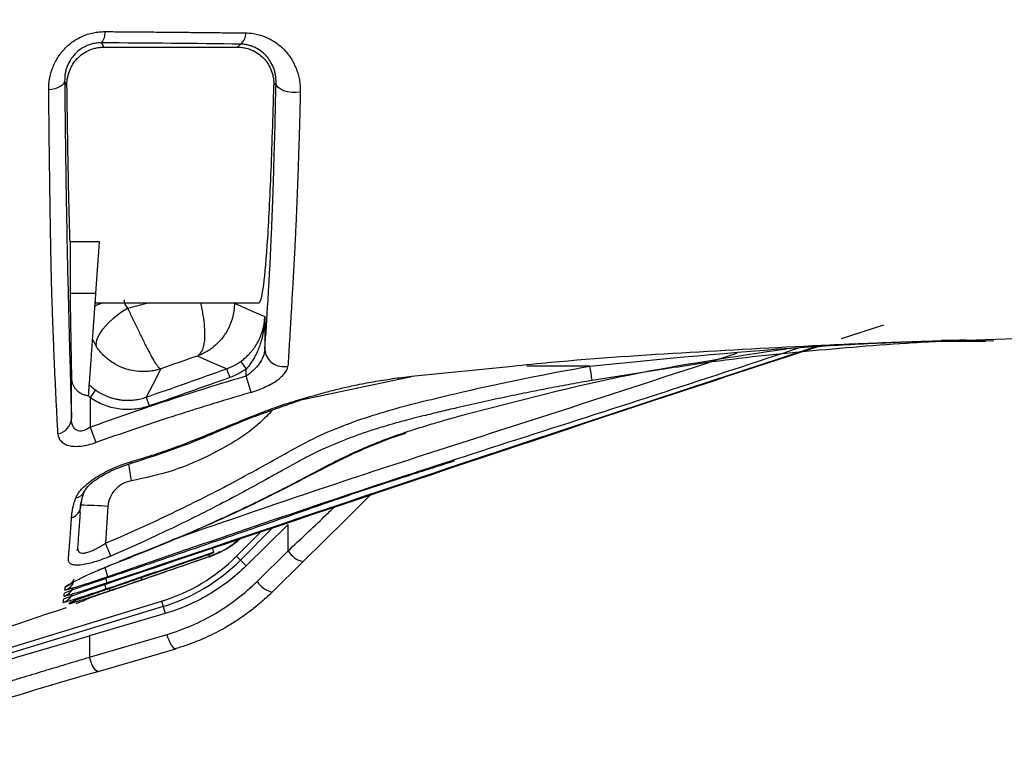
# Model space of a CAD drawing. Header units: millimetres. Extents: x 5 to 597, y 5 to 415.
# Tile 117 of 138: x 317.91 to 328.48, y 367.9 to 375.61. Entities that reach past the tile are written whole.
import ezdxf

# ---------------------------------------------------------------- set-up
doc = ezdxf.new("R2010")
doc.units = ezdxf.units.MM
doc.styles.add('SLDTEXTSTYLE0', font='ARIAL.TTF', dxfattribs={"width": 0.948})
doc.dimstyles.new('SLDDIMSTYLE1', dxfattribs={"dimtxt": 2.5, "dimasz": 2.5, "dimexe": 0, "dimexo": 0.0625, "dimtad": 1, "dimlfac": 5, "dimrnd": 1e-09, "dimzin": 12, "dimdsep": 46, "dimtxsty": 'SLDTEXTSTYLE0', "dimsah": 1, "dimcen": 0.09, "dimadec": 0, "dimazin": 3, "dimtfac": 1, "dimtofl": 0, "dimtmove": 0, "dimatfit": 3, "dimfxl": 0, "dimfrac": 2, "dimtolj": 1, "dimtzin": 12, "dimarcsym": 0})

# ---------------------------------------------------------------- blocks, each defined once
blk = doc.blocks.new('_D_1')
at = {"color": 7, "linetype": 'Continuous', "lineweight": 0}
for p, q in [((463.49, 375.75), (463.49, 356.951)), ((289.49, 375.54), (289.49, 356.951)), ((289.49, 357.951), (463.49, 357.951))]:
    blk.add_line(p, q, dxfattribs=at)
at = {"color": 7, "linetype": 'Continuous', "lineweight": 18}
for points in [[(289.49, 357.951), (291.99, 357.641), (291.99, 358.261)], [(463.49, 357.951), (460.99, 358.261), (460.99, 357.641)]]:
    blk.add_solid(points, dxfattribs=at)
at = {"color": 7, "linetype": 'Continuous', "lineweight": 18, "insert": (372.883, 361.174), "char_height": 2.5, "attachment_point": 1, "style": 'SLDTEXTSTYLE0'}
blk.add_mtext('870', dxfattribs=at)

msp = doc.modelspace()

# ---------------------------------------------------------------- linework, layer by layer
at = {"color": 7, "linetype": 'Continuous', "lineweight": 25}
for p, q in [((318.7876, 375.3646), (318.8108, 375.3181)), ((320.2472, 375.3181), (320.2797, 375.3507)), ((318.8108, 375.3181), (320.2472, 375.3181)), ((318.4157, 374.9086), (318.3912, 374.9577)), ((320.661, 374.9325), (320.6374, 374.9089)), ((318.4496, 373.2295), (318.4496, 372.6728)), ((318.7654, 373.2295), (318.4496, 373.2295)), ((318.7265, 372.6728), (318.7654, 373.2295)), ((318.7265, 372.6728), (318.4496, 372.6728)), ((318.7147, 372.5732), (320.4772, 372.5732)), ((320.5398, 372.4245), (320.5398, 372.0715)), ((326.7326, 372.1882), (327.1883, 372.3383)), ((328.2792, 372.1781), (328.6118, 372.1911)), ((327.6026, 372.1603), (328.2801, 372.1603)), ((328.3696, 372.1639), (328.2801, 372.1603)), ((320.1307, 371.8638), (320.1642, 371.7697)), ((320.2813, 371.943), (320.3399, 371.862)), ((320.3399, 371.7883), (320.3399, 371.862)), ((318.4644, 371.3301), (318.4644, 371.7646)), ((320.3924, 371.6112), (320.3399, 371.7883)), ((320.9119, 371.5282), (322.1148, 371.7835)), ((318.7222, 371.6371), (318.6644, 371.5556)), ((318.6644, 371.5556), (318.6644, 371.2381)), ((319.2667, 371.5599), (319.2996, 371.4655)), ((318.6644, 371.2381), (318.7245, 371.0722)), ((318.5618, 370.399), (318.5932, 370.5292)), ((318.8558, 370.3859), (318.8282, 369.9916)), ((318.5607, 370.3623), (318.5588, 370.3623)), ((320.7907, 370.1916), (320.3409, 369.749)), ((320.7907, 369.9092), (320.7907, 370.1916)), ((320.236, 370.0148), (320.2896, 370.0533)), ((320.2367, 369.8531), (320.2792, 369.8107)), ((320.4583, 369.5822), (320.7907, 369.9092)), ((318.7554, 369.7034), (318.8695, 369.7486)), ((320.2792, 369.8107), (320.3409, 369.749)), ((320.6199, 369.4681), (320.9523, 369.7952)), ((320.9532, 369.7962), (320.9523, 369.7952)), ((317.242, 368.6998), (319.4313, 369.3692)), ((318.5548, 369.3601), (318.5186, 369.3457)), ((318.6489, 369.4007), (318.601, 369.38)), ((319.4313, 369.3692), (319.4488, 369.3118)), ((319.4488, 369.3118), (317.2595, 368.6425)), ((319.4715, 369.2378), (318.6575, 368.9986)), ((319.4488, 369.3118), (319.4715, 369.2378)), ((318.6575, 368.7684), (319.4907, 369.0132)), ((318.6575, 368.9986), (318.6575, 368.7684)), ((318.7521, 368.6149), (319.5852, 368.8597)), ((319.5869, 368.8603), (319.5852, 368.8597))]:
    msp.add_line(p, q, dxfattribs=at)
at = {"color": 8, "linetype": 'Continuous', "lineweight": 25}
for p, q in [((319.0665, 372.5158), (319.2869, 372.5732)), ((320.212, 372.5732), (320.2138, 372.563)), ((320.2132, 372.5732), (320.2138, 372.5683)), ((318.741, 372.0878), (318.6916, 372.1849)), ((328.0798, 372.1702), (327.9863, 372.1702)), ((328.0871, 372.1707), (328.2792, 372.1781)), ((322.1158, 371.786), (323.1986, 371.8938)), ((324.0304, 371.8931), (323.3538, 371.892)), ((324.845, 371.8626), (324.0554, 371.7399)), ((320.2367, 369.8531), (320.4936, 370.11)), ((320.6211, 370.1527), (320.2792, 369.8107))]:
    msp.add_line(p, q, dxfattribs=at)
at = {"color": 7, "linetype": 'Continuous', "lineweight": 25, "flags": 128}
for points in [[(318.3912, 374.9577), (318.3875, 374.9404), (318.3778, 374.9237), (318.3623, 374.908), (318.3416, 374.8938), (318.3161, 374.8817), (318.2868, 374.8719), (318.2545, 374.8647), (318.2203, 374.8604)], [(320.9218, 374.8337), (320.8766, 374.8298), (320.8304, 374.8314), (320.7859, 374.8384), (320.7454, 374.8504), (320.7111, 374.8667), (320.6847, 374.8866), (320.6677, 374.9089), (320.661, 374.9325)], [(318.741, 372.0878), (318.7301, 372.1259), (318.7366, 372.174), (318.7603, 372.2298), (318.7999, 372.2902), (318.8534, 372.3522), (318.9179, 372.4125), (318.9902, 372.468), (319.0665, 372.5158)], [(320.2138, 372.5683), (320.3964, 372.4877), (320.5398, 372.4245)], [(320.1307, 371.8638), (319.9546, 371.941), (319.8163, 372.0017)], [(319.4253, 371.866), (319.3365, 371.6945), (319.2667, 371.5599)], [(319.9447, 369.847), (319.9454, 369.8477), (319.9461, 369.8484)], [(319.9859, 369.8888), (319.9898, 369.8927), (319.9928, 369.8957)], [(318.3848, 369.4219), (318.3875, 369.4418), (318.3897, 369.4574)], [(318.3757, 369.3556), (318.3784, 369.3756), (318.3806, 369.3913)]]:
    msp.add_lwpolyline(points, dxfattribs=at)
at = {"color": 8, "linetype": 'Continuous', "lineweight": 25, "flags": 128}
for points in [[(318.7104, 372.5363), (318.7476, 372.5547), (318.7983, 372.5732)], [(322.1158, 371.786), (322.1161, 371.7794), (322.1155, 371.7801), (322.1155, 371.7804)], [(320.9119, 371.528), (320.9137, 371.525), (320.9149, 371.5256), (320.9139, 371.5337)], [(319.0995, 370.848), (319.1013, 370.8489), (319.1046, 370.8528), (319.107, 370.8594), (319.1083, 370.8686)], [(318.5304, 369.9502), (318.5274, 369.9298), (318.5221, 369.9119)], [(318.8701, 369.7512), (318.8701, 369.7482), (318.8677, 369.7514), (318.867, 369.7527)], [(319.5852, 368.8597), (319.5766, 368.8597), (319.5647, 368.866), (319.5516, 368.8789), (319.5381, 368.8977), (319.5247, 368.9218), (319.5119, 368.9499), (319.5004, 368.9808), (319.4907, 369.0132)], [(318.7521, 368.6149), (318.7434, 368.6149), (318.7315, 368.6212), (318.7185, 368.634), (318.7049, 368.6529), (318.6915, 368.6769), (318.6787, 368.705), (318.6672, 368.736), (318.6575, 368.7684)]]:
    msp.add_lwpolyline(points, dxfattribs=at)
at = {"color": 7, "linetype": 'Continuous', "lineweight": 25}
for centre, radius, start, end in [((318.6564, 375.4706), 0.1687, 321.04207, 4.91062), ((320.1973, 375.4621), 0.1386, 306.48121, 3.57188), ((328.0758, 372.2873), 0.1172, 272.00106, 275.55951), ((320.7383, 372.0875), 0.1992, 184.60598, 284.49723), ((320.6406, 371.2611), 3.4482, 7.98264, 10.56102), ((318.2853, 371.3423), 0.1795, 280.96646, 356.10917), ((318.4953, 370.5918), 0.1151, 278.09173, 336.77521), ((318.5789, 367.4704), 2.9287, 84.57499, 90.33551), ((318.4268, 370.3983), 0.1376, 286.2405, 343.16043), ((308.3491, 365.4944), 11.4034, 22.47921, 23.22733), ((318.8635, 371.2264), 1.9421, 287, 315), ((318.8635, 371.2264), 2.002, 287, 315)]:
    msp.add_arc(centre, radius, start, end, dxfattribs=at)
at = {"color": 8, "linetype": 'Continuous', "lineweight": 25}
for centre, radius, start, end in [((336.8014, 373.6586), 17.9483, 189.02793, 189.61489), ((319.58, 369.7442), 0.3807, 15.88902, 19.26531), ((318.6023, 369.4683), 1.4547, 17.08736, 19.07292), ((321.0066, 370.0437), 0.2544, 211.91258, 257.68313), ((316.2079, 368.8353), 2.7655, 16.71674, 18.88059), ((318.3436, 369.6398), 0.16, 288.30462, 337.54346), ((318.3487, 369.6756), 0.1598, 288.609, 335.39722), ((317.4455, 369.0843), 1.4539, 16.64593, 18.69089), ((317.674, 369.2217), 1.2229, 16.33798, 18.71857), ((318.8469, 369.494), 0.3889, 15.60112, 19.04664), ((320.6742, 369.7166), 0.2544, 211.91258, 257.68313), ((318.3249, 369.5073), 0.16, 288.53073, 337.58383), ((318.3343, 369.5736), 0.16, 288.41586, 337.57555), ((318.8279, 369.4908), 0.0472, 347.06805, 17.25529), ((318.3888, 369.4927), 0.1599, 288.61354, 323.00206)]:
    msp.add_arc(centre, radius, start, end, dxfattribs=at)
at = {"color": 7, "linetype": 'Continuous', "lineweight": 25}
for points, knots in [([(318.2203, 374.8604), (318.2203, 374.8713), (318.2204, 374.8929), (318.2226, 374.9252), (318.2263, 374.9573), (318.2316, 374.989), (318.2385, 375.0204), (318.247, 375.0515), (318.2598, 375.0904), (318.2786, 375.1366), (318.3154, 375.2067), (318.3749, 375.2889), (318.4673, 375.3735), (318.5588, 375.4271), (318.6378, 375.4575), (318.6991, 375.4736), (318.7618, 375.4836), (318.8035, 375.4846), (318.8245, 375.4851)], [0, 0, 0, 0, 0.0369234, 0.0733118, 0.1092436, 0.1447995, 0.1800622, 0.2151157, 0.2500449, 0.3128379, 0.3745681, 0.4992811, 0.6237009, 0.7489071, 0.8111255, 0.8740312, 0.9368832, 1, 1, 1, 1]), ([(318.8245, 375.4851), (318.8804, 375.4846), (318.9924, 375.4838), (319.1602, 375.4824), (319.3281, 375.4809), (319.4961, 375.4794), (319.6641, 375.4778), (319.8321, 375.4761), (320.0001, 375.4744), (320.1681, 375.4726), (320.2797, 375.4714), (320.3356, 375.4708)], [0, 0, 0, 0, 0.109635, 0.2196283, 0.3299845, 0.4407079, 0.5518034, 0.6632754, 0.7751289, 0.8873688, 1, 1, 1, 1]), ([(320.3356, 375.4708), (320.3464, 375.4705), (320.3681, 375.4699), (320.4002, 375.4667), (320.4322, 375.4618), (320.4738, 375.453), (320.5245, 375.4378), (320.5816, 375.4135), (320.6353, 375.3837), (320.7013, 375.3375), (320.7733, 375.2686), (320.8409, 375.1724), (320.8812, 375.0837), (320.9034, 375.0093), (320.915, 374.9518), (320.9218, 374.8932), (320.9218, 374.8535), (320.9218, 374.8337)], [0, 0, 0, 0, 0.0308495, 0.0618667, 0.0931576, 0.1248264, 0.1869067, 0.2500648, 0.3120291, 0.3749081, 0.4999472, 0.6247726, 0.7495374, 0.811934, 0.8743968, 0.9373369, 1, 1, 1, 1]), ([(318.7876, 375.3646), (318.7792, 375.3645), (318.7627, 375.3644), (318.7379, 375.3622), (318.7134, 375.3586), (318.6893, 375.3534), (318.6658, 375.3468), (318.6428, 375.3388), (318.6016, 375.3214), (318.5444, 375.2869), (318.4845, 375.2293), (318.4394, 375.1632), (318.4135, 375.1033), (318.3993, 375.0499), (318.392, 375.0043), (318.3914, 374.9736), (318.3912, 374.9577)], [0, 0, 0, 0, 0.0374564, 0.0742278, 0.1103979, 0.1460546, 0.1812896, 0.216198, 0.2508775, 0.3734277, 0.5012247, 0.6199702, 0.7502682, 0.827352, 0.9105468, 1, 1, 1, 1]), ([(320.661, 374.9325), (320.6611, 374.9417), (320.6614, 374.9625), (320.6588, 374.9966), (320.6523, 375.0371), (320.6375, 375.0914), (320.6109, 375.1513), (320.5674, 375.2146), (320.5143, 375.2674), (320.4575, 375.3047), (320.4071, 375.3272), (320.3649, 375.3403), (320.3227, 375.3486), (320.2938, 375.35), (320.2797, 375.3507)], [0, 0, 0, 0, 0.0453136, 0.1021599, 0.1705388, 0.2504492, 0.38623, 0.5002404, 0.6335094, 0.7500633, 0.8182364, 0.8824831, 0.9429947, 1, 1, 1, 1]), ([(318.4157, 374.9086), (318.4157, 374.9175), (318.4158, 374.9349), (318.418, 374.9604), (318.4214, 374.9846), (318.426, 375.0076), (318.4316, 375.0291), (318.4437, 375.0674), (318.4674, 375.1196), (318.5126, 375.1838), (318.5702, 375.2389), (318.6302, 375.2758), (318.6825, 375.2973), (318.7244, 375.3093), (318.7674, 375.3167), (318.7963, 375.3177), (318.8108, 375.3181)], [0, 0, 0, 0, 0.0469691, 0.0917594, 0.1343747, 0.1748189, 0.2130971, 0.249215, 0.3799944, 0.4990595, 0.6282513, 0.7493688, 0.8132253, 0.8760854, 0.9382425, 1, 1, 1, 1]), ([(320.2472, 375.3181), (320.2554, 375.318), (320.2719, 375.3177), (320.2964, 375.3153), (320.3208, 375.3114), (320.3449, 375.306), (320.3686, 375.299), (320.3919, 375.2905), (320.432, 375.2729), (320.4864, 375.2393), (320.5436, 375.1843), (320.5881, 375.1201), (320.6144, 375.0607), (320.6292, 375.0066), (320.6369, 374.9593), (320.6373, 374.9262), (320.6374, 374.9089)], [0, 0, 0, 0, 0.0353114, 0.07066734, 0.10612541, 0.14174271, 0.17757559, 0.21367937, 0.25010816, 0.37111206, 0.49990609, 0.61916342, 0.74996606, 0.82497608, 0.90830703, 1, 1, 1, 1]), ([(318.3912, 374.9577), (318.3952, 374.5473), (318.4, 374.1706), (318.408, 373.6522), (318.4109, 373.4872), (318.4154, 373.2519), (318.4169, 373.1754), (318.4201, 373.0265), (318.4217, 372.9544), (318.43, 372.6041), (318.4367, 372.3354), (318.4504, 371.8203), (318.4574, 371.5737), (318.4644, 371.3301)], [0, 0, 0, 0, 0.25, 0.25, 0.375, 0.375, 0.4375, 0.4375, 0.5, 0.5, 0.75, 0.75, 1, 1, 1, 1]), ([(320.5398, 372.0715), (320.5519, 372.2315), (320.5637, 372.4062), (320.5781, 372.6448), (320.5809, 372.6935), (320.5866, 372.7929), (320.5894, 372.8433), (320.5978, 372.9988), (320.6032, 373.1096), (320.6111, 373.2869), (320.6137, 373.348), (320.6188, 373.4731), (320.6212, 373.5371), (320.6285, 373.7332), (320.6331, 373.8697), (320.6463, 374.2958), (320.6541, 374.6024), (320.661, 374.9325)], [0, 0, 0, 0, 0.25, 0.25, 0.3125, 0.3125, 0.375, 0.375, 0.5, 0.5, 0.5625, 0.5625, 0.625, 0.625, 0.75, 0.75, 1, 1, 1, 1]), ([(318.3195, 371.1661), (318.3157, 371.236), (318.3082, 371.3755), (318.2975, 371.5878), (318.2873, 371.8038), (318.2777, 372.0256), (318.2686, 372.2545), (318.2601, 372.4919), (318.2536, 372.6821), (318.2495, 372.8328), (318.2468, 372.9533), (318.2437, 373.1127), (318.2401, 373.3151), (318.2361, 373.5651), (318.2326, 373.8047), (318.2297, 374.0151), (318.2276, 374.1775), (318.2256, 374.3432), (318.2238, 374.5123), (318.222, 374.6844), (318.2208, 374.8017), (318.2203, 374.8604)], [0, 0, 0, 0, 0.0711606, 0.141907, 0.2125986, 0.2835049, 0.3548668, 0.4269638, 0.5000967, 0.5246166, 0.5585075, 0.6016731, 0.6540331, 0.7155451, 0.7862227, 0.821983, 0.8576691, 0.8932973, 0.9288843, 0.9644465, 1, 1, 1, 1]), ([(318.4496, 373.2295), (318.443, 373.429), (318.4367, 373.6745), (318.4252, 374.2416), (318.4201, 374.563), (318.4157, 374.9086)], [0, 0, 0, 0, 0.5, 0.5, 1, 1, 1, 1]), ([(320.4772, 372.5732), (320.4922, 372.5732), (320.5076, 372.6225), (320.538, 372.8283), (320.553, 372.9849), (320.5812, 373.3966), (320.5945, 373.6515), (320.6182, 374.2343), (320.6286, 374.562), (320.6374, 374.9089)], [0, 0, 0, 0, 0.25, 0.25, 0.5, 0.5, 0.75, 0.75, 1, 1, 1, 1]), ([(320.9218, 374.8337), (320.921, 374.801), (320.9194, 374.7353), (320.9168, 374.6378), (320.9141, 374.5406), (320.9113, 374.4438), (320.9085, 374.3475), (320.9055, 374.2518), (320.9025, 374.1566), (320.8993, 374.0622), (320.8961, 373.9685), (320.8927, 373.8756), (320.8893, 373.7835), (320.8857, 373.6924), (320.8821, 373.6023), (320.8784, 373.5133), (320.8746, 373.4254), (320.8707, 373.3387), (320.8666, 373.2533), (320.8625, 373.1692), (320.8567, 373.0535), (320.8489, 372.9087), (320.8396, 372.758), (320.8306, 372.5999), (320.8219, 372.4435), (320.8122, 372.2796), (320.8036, 372.138), (320.7956, 372.0104), (320.7906, 371.9324), (320.7882, 371.8946)], [0, 0, 0, 0, 0.0244334, 0.0490676, 0.0739021, 0.0989364, 0.1241703, 0.1496035, 0.1752359, 0.2010677, 0.2270989, 0.2533294, 0.279759, 0.3063875, 0.3332151, 0.3602433, 0.3874732, 0.4149064, 0.4425443, 0.4703883, 0.4984407, 0.5603332, 0.6239914, 0.6684398, 0.7492045, 0.8175025, 0.8819747, 0.9427668, 1, 1, 1, 1]), ([(318.4496, 372.6728), (318.4496, 372.6708), (318.4496, 372.6662), (318.4496, 372.6589), (318.4497, 372.6502), (318.4498, 372.6402), (318.4499, 372.6289), (318.45, 372.6162), (318.4502, 372.6022), (318.4504, 372.5869), (318.4507, 372.5701), (318.4509, 372.5521), (318.4512, 372.5327), (318.4515, 372.5119), (318.4519, 372.4898), (318.4522, 372.4663), (318.4526, 372.4415), (318.4531, 372.4153), (318.4535, 372.3878), (318.454, 372.3589), (318.4545, 372.3286), (318.455, 372.297), (318.4556, 372.2641), (318.4562, 372.2298), (318.4568, 372.1942), (318.4574, 372.1572), (318.4581, 372.1189), (318.4588, 372.0792), (318.4595, 372.0382), (318.4603, 371.9958), (318.4611, 371.9521), (318.4619, 371.9071), (318.4627, 371.8608), (318.4636, 371.8131), (318.4641, 371.7809), (318.4644, 371.7646)], [0, 0, 0, 0, 0.004818, 0.0109532, 0.018534, 0.0276295, 0.0382804, 0.0505128, 0.0643446, 0.0797885, 0.0968543, 0.1155492, 0.1358791, 0.1578484, 0.181461, 0.2067195, 0.2336264, 0.2621835, 0.2923918, 0.3242524, 0.3577657, 0.3929319, 0.4297506, 0.4682214, 0.5083434, 0.5501156, 0.5935365, 0.6386043, 0.6853173, 0.7336731, 0.7836694, 0.8353033, 0.8885719, 0.9434719, 1, 1, 1, 1]), ([(318.648, 371.5775), (318.6498, 371.6026), (318.6534, 371.652), (318.6586, 371.7248), (318.6637, 371.795), (318.6685, 371.8626), (318.6732, 371.9275), (318.6776, 371.9897), (318.6819, 372.0493), (318.686, 372.1062), (318.6898, 372.1604), (318.6935, 372.2119), (318.697, 372.2608), (318.7003, 372.3069), (318.7034, 372.3504), (318.7064, 372.3911), (318.7091, 372.4292), (318.7116, 372.4646), (318.714, 372.4973), (318.7161, 372.5274), (318.7181, 372.5547), (318.7199, 372.5794), (318.7214, 372.6014), (318.7228, 372.6207), (318.724, 372.6374), (318.725, 372.6514), (318.7258, 372.6628), (318.7263, 372.6698), (318.7265, 372.6728)], [0, 0, 0, 0, 0.0719582, 0.1412543, 0.2078805, 0.2718299, 0.3330963, 0.3916744, 0.4475596, 0.5007482, 0.5512373, 0.599025, 0.6441101, 0.6864926, 0.7261732, 0.7631538, 0.7974374, 0.8290283, 0.8579321, 0.8841562, 0.9077101, 0.9286063, 0.9468612, 0.9624973, 0.9755478, 0.9860658, 0.9941476, 1, 1, 1, 1]), ([(319.0282, 372.606), (319.0284, 372.6019), (319.0287, 372.5936), (319.0308, 372.5813), (319.0341, 372.5692), (319.04, 372.5537), (319.0499, 372.5352), (319.0609, 372.5223), (319.0665, 372.5158)], [0, 0, 0, 0, 0.1244366, 0.2489588, 0.3746024, 0.5023763, 0.7484096, 1, 1, 1, 1]), ([(319.0665, 372.5158), (319.0708, 372.5072), (319.0795, 372.4898), (319.093, 372.4627), (319.1066, 372.4347), (319.1205, 372.4061), (319.1345, 372.3772), (319.1485, 372.348), (319.1624, 372.3189), (319.1896, 372.2621), (319.2314, 372.1755), (319.2815, 372.074), (319.3299, 371.9835), (319.3654, 371.9236), (319.3892, 371.8915), (319.4042, 371.8755), (319.4159, 371.8665), (319.4223, 371.8661), (319.4253, 371.866)], [0, 0, 0, 0, 0.0310677, 0.0623987, 0.0938985, 0.1254687, 0.1570085, 0.1884165, 0.2195925, 0.2504392, 0.3710046, 0.4997823, 0.6083339, 0.7492357, 0.8269826, 0.8744398, 0.9417949, 1, 1, 1, 1]), ([(320.2138, 372.563), (320.2135, 372.5528), (320.2129, 372.5319), (320.2099, 372.4998), (320.2052, 372.4666), (320.1982, 372.4323), (320.1889, 372.3971), (320.1771, 372.3613), (320.1625, 372.325), (320.145, 372.2887), (320.1246, 372.2526), (320.0937, 372.2058), (320.0459, 372.1479), (319.9853, 372.0936), (319.9247, 372.0524), (319.8715, 372.0234), (319.8346, 372.0089), (319.8163, 372.0017)], [0, 0, 0, 0, 0.0418812, 0.0855511, 0.1310566, 0.1784265, 0.2276709, 0.2787796, 0.3317207, 0.3864402, 0.4428611, 0.5008834, 0.6157428, 0.7498025, 0.8350292, 0.9185415, 1, 1, 1, 1]), ([(320.2813, 371.943), (320.2879, 371.9478), (320.3013, 371.9577), (320.3209, 371.9738), (320.3404, 371.991), (320.3597, 372.0096), (320.3786, 372.0295), (320.3988, 372.0526), (320.4199, 372.0794), (320.4477, 372.1194), (320.4887, 372.1912), (320.5195, 372.2754), (320.5339, 372.3511), (320.5385, 372.3938), (320.5394, 372.4152), (320.5398, 372.4245)], [0, 0, 0, 0, 0.037952, 0.0772777, 0.1181225, 0.1606092, 0.20484, 0.2508973, 0.3116345, 0.3756865, 0.5007752, 0.7496345, 0.8744055, 0.9456602, 1, 1, 1, 1]), ([(320.5398, 372.4245), (320.5394, 372.4091), (320.5385, 372.3803), (320.5352, 372.3404), (320.5314, 372.3068), (320.5246, 372.2604), (320.5129, 372.2028), (320.4937, 372.135), (320.4721, 372.0756), (320.4483, 372.0226), (320.4228, 371.9748), (320.3959, 371.9323), (320.3687, 371.8948), (320.3492, 371.8725), (320.3399, 371.862)], [0, 0, 0, 0, 0.0785758, 0.1464725, 0.2036898, 0.2502279, 0.38386, 0.4996736, 0.6014725, 0.6957249, 0.7825405, 0.8620596, 0.9344653, 1, 1, 1, 1]), ([(319.4253, 371.866), (319.4156, 371.8628), (319.3929, 371.8555), (319.3528, 371.8457), (319.3007, 371.837), (319.2279, 371.8323), (319.1428, 371.8386), (319.0478, 371.8612), (318.9602, 371.8971), (318.8893, 371.9405), (318.8378, 371.9812), (318.8009, 372.0159), (318.7686, 372.0513), (318.75, 372.0759), (318.741, 372.0878)], [0, 0, 0, 0, 0.0407673, 0.095417, 0.1650219, 0.2507826, 0.3848459, 0.5001748, 0.6311064, 0.7495265, 0.8172706, 0.8815899, 0.9424721, 1, 1, 1, 1]), ([(318.8428, 369.5571), (320.8014, 370.2174), (323.3451, 371.0751), (325.8954, 371.913), (326.4819, 372.1057)], [0, 0, 0, 0, 0.7700086, 1, 1, 1, 1]), ([(320.5398, 372.0715), (320.5389, 372.0477), (320.5332, 372.0227), (320.5127, 371.9708), (320.4985, 371.945), (320.4623, 371.8939), (320.4413, 371.8697), (320.3931, 371.8244), (320.3674, 371.8046), (320.3399, 371.7883)], [0, 0, 0, 0, 0.25, 0.25, 0.5, 0.5, 0.75, 0.75, 1, 1, 1, 1]), ([(322.6588, 371.3656), (323.2567, 371.5218), (324.4058, 371.8221), (325.5811, 371.9968), (326.1448, 372.0805)], [0, 0, 0, 0, 0.5203857, 1, 1, 1, 1]), ([(323.1986, 371.8938), (323.3362, 371.9079), (323.9723, 371.973), (325.1101, 372.0452), (326.3801, 372.1139), (327.2395, 372.149), (327.5963, 372.1601), (327.6839, 372.1629)], [0, 0, 0, 0, 0.0920383, 0.4257446, 0.7596835, 0.9410043, 1, 1, 1, 1]), ([(324.0304, 371.8931), (324.7988, 371.9698), (325.8074, 372.0706), (326.9525, 372.1343), (327.3273, 372.1501), (327.4614, 372.1558)], [0, 0, 0, 0, 0.6725238, 0.8828766, 1, 1, 1, 1]), ([(327.8281, 372.1603), (327.7198, 372.1543), (327.2282, 372.1274), (326.3509, 372.0539), (325.4637, 371.9615), (324.9636, 371.8816), (324.845, 371.8626)], [0, 0, 0, 0, 0.1090903, 0.4948752, 0.8801652, 1, 1, 1, 1]), ([(318.8282, 369.9916), (319.0432, 370.0834), (319.2566, 370.1787), (319.679, 370.3779), (319.8882, 370.4819), (320.3022, 370.6989), (320.5073, 370.8124), (320.8149, 370.9832), (320.9172, 371.0408), (321.1248, 371.1471), (321.2308, 371.1934), (321.5523, 371.3216), (321.7718, 371.3912), (322.1058, 371.4812), (322.2178, 371.5091), (322.4421, 371.5642), (322.5545, 371.591), (323.1176, 371.7209), (323.5722, 371.8125), (324.0304, 371.8931)], [0, 0, 0, 0, 0.125, 0.125, 0.25, 0.25, 0.375, 0.375, 0.4375, 0.4375, 0.5, 0.5, 0.625, 0.625, 0.6875, 0.6875, 0.75, 0.75, 1, 1, 1, 1]), ([(320.1307, 371.8638), (320.1419, 371.8681), (320.1642, 371.8764), (320.1961, 371.8912), (320.2264, 371.9073), (320.2548, 371.9244), (320.2726, 371.9369), (320.2813, 371.943)], [0, 0, 0, 0, 0.2112358, 0.4175052, 0.6181275, 0.8124794, 1, 1, 1, 1]), ([(320.3924, 371.6112), (320.4471, 371.6273), (320.4982, 371.6469), (320.5939, 371.6919), (320.6356, 371.716), (320.7072, 371.7672), (320.7353, 371.7931), (320.7755, 371.8454), (320.7867, 371.8705), (320.7882, 371.8946)], [0, 0, 0, 0, 0.25, 0.25, 0.5, 0.5, 0.75, 0.75, 1, 1, 1, 1]), ([(318.4644, 371.7646), (318.4647, 371.7594), (318.4651, 371.7493), (318.4673, 371.7341), (318.4707, 371.7192), (318.4771, 371.6994), (318.4882, 371.6752), (318.5076, 371.6475), (318.5325, 371.6226), (318.5588, 371.6047), (318.5826, 371.5931), (318.6023, 371.586), (318.623, 371.5805), (318.6375, 371.5787), (318.6447, 371.5778)], [0, 0, 0, 0, 0.0629371, 0.1252799, 0.1872068, 0.248902, 0.3759919, 0.4987181, 0.6271146, 0.7487759, 0.8120351, 0.874401, 0.9380475, 1, 1, 1, 1]), ([(318.6644, 371.2381), (318.9408, 371.3381), (319.2187, 371.4342), (319.7773, 371.6175), (320.0581, 371.7048), (320.3399, 371.7883)], [0, 0, 0, 0, 0.5, 0.5, 1, 1, 1, 1]), ([(320.9139, 371.5337), (320.9632, 371.5478), (321.0372, 371.5691), (321.1359, 371.5971), (321.2345, 371.6243), (321.3588, 371.6553), (321.5249, 371.6922), (321.7091, 371.7273), (321.9114, 371.76), (322.0475, 371.7773), (322.1158, 371.786)], [0, 0, 0, 0, 0.1251765, 0.1877641, 0.2503536, 0.3747188, 0.5003614, 0.6653676, 0.8320339, 1, 1, 1, 1]), ([(318.6558, 371.6913), (318.6613, 371.6863), (318.672, 371.6765), (318.6886, 371.6625), (318.7053, 371.6494), (318.7166, 371.6412), (318.7222, 371.6371)], [0, 0, 0, 0, 0.2610303, 0.5143478, 0.7604708, 1, 1, 1, 1]), ([(324.0554, 371.7399), (323.9793, 371.7264), (323.8251, 371.699), (323.5914, 371.655), (323.3521, 371.6079), (323.1072, 371.5574), (322.8566, 371.5032), (322.6287, 371.4515), (322.4232, 371.4029), (322.2644, 371.3642), (322.1437, 371.3339), (322.054, 371.3109), (321.9734, 371.2893), (321.8669, 371.2593), (321.7436, 371.2222), (321.6035, 371.1764), (321.464, 371.1263), (321.3252, 371.0721), (321.234, 371.0319), (321.1884, 371.0117)], [0, 0, 0, 0, 0.0782249, 0.1584564, 0.2407262, 0.3250693, 0.4115241, 0.5001325, 0.5616601, 0.6251573, 0.6655847, 0.6876252, 0.7188812, 0.7500406, 0.7995097, 0.8492369, 0.8992175, 0.9494619, 1, 1, 1, 1]), ([(318.6644, 371.5556), (318.6611, 371.5592), (318.6544, 371.5665), (318.6479, 371.574), (318.6447, 371.5778)], [0, 0, 0, 0, 0.4935823, 1, 1, 1, 1]), ([(319.2996, 371.4655), (319.2467, 371.4471), (319.1925, 371.4352), (319.0815, 371.4244), (319.0256, 371.4257), (318.9162, 371.4413), (318.8615, 371.4558), (318.7587, 371.4968), (318.7101, 371.5232), (318.6644, 371.5556)], [0, 0, 0, 0, 0.25, 0.25, 0.5, 0.5, 0.75, 0.75, 1, 1, 1, 1]), ([(318.7222, 371.6371), (318.7319, 371.6305), (318.7513, 371.6172), (318.7819, 371.5995), (318.8136, 371.5833), (318.8464, 371.5691), (318.8801, 371.5567), (318.9146, 371.5464), (318.9495, 371.5382), (318.9899, 371.5312), (319.037, 371.5266), (319.0917, 371.526), (319.1492, 371.5309), (319.2083, 371.5415), (319.247, 371.5537), (319.2667, 371.5599)], [0, 0, 0, 0, 0.061395, 0.1233287, 0.1856895, 0.2483614, 0.3112252, 0.3741597, 0.437043, 0.4997542, 0.589448, 0.6853942, 0.7865827, 0.8918665, 1, 1, 1, 1]), ([(320.3924, 371.6112), (320.3201, 371.5899), (320.177, 371.5476), (319.9651, 371.4832), (319.7581, 371.4188), (319.4804, 371.3301), (319.1358, 371.2164), (318.8601, 371.1197), (318.7245, 371.0722)], [0, 0, 0, 0, 0.1289757, 0.2553386, 0.3790325, 0.4999976, 0.7541146, 1, 1, 1, 1]), ([(319.0995, 370.848), (319.3163, 370.9182), (319.7395, 371.0552), (320.327, 371.3243), (320.7233, 371.4593), (320.9143, 371.5243)], [0, 0, 0, 0, 0.3526141, 0.6880386, 1, 1, 1, 1]), ([(319.1083, 370.8686), (319.1358, 370.8768), (319.1898, 370.8928), (319.2695, 370.9175), (319.3463, 370.942), (319.4203, 370.9664), (319.4915, 370.9908), (319.5752, 371.0205), (319.6729, 371.0569), (319.8227, 371.1153), (320.0092, 371.1923), (320.194, 371.2702), (320.3425, 371.3311), (320.4571, 371.3767), (320.57, 371.4196), (320.673, 371.4566), (320.7615, 371.4866), (320.839, 371.5115), (320.8895, 371.5264), (320.9139, 371.5337)], [0, 0, 0, 0, 0.0453633, 0.0891146, 0.1312728, 0.1718615, 0.2109097, 0.2484524, 0.309927, 0.3723079, 0.4972724, 0.6228474, 0.685656, 0.7484347, 0.8156995, 0.8739048, 0.9185095, 0.9605071, 1, 1, 1, 1]), ([(318.6644, 371.2381), (318.6515, 371.2287), (318.6386, 371.2207), (318.6127, 371.2078), (318.5996, 371.2028), (318.5624, 371.1938), (318.5392, 371.1957), (318.502, 371.215), (318.4878, 371.2322), (318.4693, 371.2757), (318.4648, 371.3019), (318.4644, 371.3301)], [0, 0, 0, 0, 0.125, 0.125, 0.25, 0.25, 0.5, 0.5, 0.75, 0.75, 1, 1, 1, 1]), ([(318.8701, 369.7512), (318.9459, 369.7808), (319.0949, 369.8389), (319.3134, 369.9271), (319.5232, 370.0141), (319.7243, 370.1001), (319.9168, 370.1849), (320.1007, 370.2683), (320.2761, 370.3502), (320.4431, 370.4302), (320.6016, 370.5083), (320.7526, 370.5844), (320.9014, 370.6615), (321.0537, 370.7418), (321.1834, 370.8112), (321.2888, 370.8657), (321.3665, 370.9042), (321.4443, 370.9412), (321.5221, 370.9769), (321.5999, 371.0111), (321.6929, 371.0506), (321.7987, 371.0931), (321.917, 371.1375), (322.0371, 371.1792), (322.1761, 371.224), (322.3319, 371.2719), (322.4974, 371.3208), (322.6057, 371.3509), (322.6588, 371.3656)], [0, 0, 0, 0, 0.0591347, 0.116206, 0.1712275, 0.2242133, 0.2751687, 0.3240934, 0.3709856, 0.4158424, 0.4586581, 0.4994249, 0.5387759, 0.5805043, 0.6245833, 0.6457338, 0.6667549, 0.6876409, 0.7083874, 0.7289898, 0.7494445, 0.7819041, 0.8118464, 0.8413158, 0.8744079, 0.9180779, 0.9599346, 1, 1, 1, 1]), ([(318.3195, 371.1661), (318.321, 371.138), (318.3307, 371.1119), (318.369, 371.0684), (318.3981, 371.0511), (318.4547, 371.0364), (318.4755, 371.0334), (318.5211, 371.0313), (318.5452, 371.0322), (318.595, 371.0379), (318.6212, 371.0427), (318.673, 371.0552), (318.6988, 371.063), (318.7245, 371.0722)], [0, 0, 0, 0, 0.25, 0.25, 0.5, 0.5, 0.625, 0.625, 0.75, 0.75, 0.875, 0.875, 1, 1, 1, 1]), ([(318.9804, 369.8002), (319.2611, 369.9115), (319.8212, 370.1337), (320.6014, 370.4924), (321.2686, 370.8548), (321.7434, 371.072), (321.9954, 371.1549), (322.0538, 371.1741)], [0, 0, 0, 0, 0.2687618, 0.5364407, 0.7638007, 0.9452942, 1, 1, 1, 1]), ([(321.1884, 371.0117), (321.177, 371.0066), (321.1456, 370.9928), (321.0861, 370.9645), (321.0013, 370.9219), (320.905, 370.8704), (320.8057, 370.8155), (320.7118, 370.7634), (320.558, 370.678), (320.3386, 370.5572), (320.0639, 370.4109), (319.7871, 370.2701), (319.5072, 370.134), (319.2049, 369.9936), (318.9946, 369.9018), (318.8861, 369.8544)], [0, 0, 0, 0, 0.01453559, 0.04000049, 0.0767416, 0.12512857, 0.16704645, 0.20873088, 0.25011992, 0.37172701, 0.50010052, 0.61226321, 0.73299565, 0.86224737, 1, 1, 1, 1]), ([(318.5115, 370.4778), (318.5139, 370.4833), (318.5185, 370.4944), (318.5276, 370.5113), (318.5383, 370.5284), (318.5507, 370.5457), (318.5649, 370.5632), (318.5807, 370.5808), (318.6115, 370.6121), (318.6637, 370.6566), (318.7422, 370.7099), (318.8289, 370.7586), (318.9099, 370.7967), (318.9829, 370.8265), (319.0458, 370.8494), (319.0875, 370.8622), (319.1083, 370.8686)], [0, 0, 0, 0, 0.0350169, 0.0700374, 0.1052143, 0.1406976, 0.176633, 0.21316, 0.2504111, 0.3726422, 0.5002414, 0.623036, 0.7498236, 0.8340963, 0.917262, 1, 1, 1, 1]), ([(318.5951, 370.5335), (318.6076, 370.5555), (318.6356, 370.6048), (318.7452, 370.6921), (318.904, 370.7807), (319.0312, 370.8245), (319.0995, 370.848)], [0, 0, 0, 0, 0.1825418, 0.4095333, 0.6827275, 1, 1, 1, 1]), ([(318.8517, 369.6221), (319.0109, 369.6754), (319.3255, 369.7808), (319.7912, 369.9384), (320.3303, 370.1226), (320.7718, 370.2753), (321.0929, 370.3877), (321.2089, 370.4283), (321.3251, 370.4684), (321.4685, 370.5172), (321.6436, 370.5755), (321.8188, 370.6331), (321.9631, 370.68), (322.0882, 370.7203), (322.2053, 370.7579), (322.3736, 370.812), (322.5026, 370.8534), (322.5813, 370.8788)], [0, 0, 0, 0, 0.1279556, 0.2529004, 0.3747825, 0.5621783, 0.6090287, 0.6340865, 0.6558781, 0.702707, 0.7495739, 0.7965092, 0.8432745, 0.86523, 0.8967619, 0.9369804, 1, 1, 1, 1]), ([(319.1052, 370.6608), (319.072, 370.6552), (319.0406, 370.6443), (318.9816, 370.612), (318.9555, 370.5915), (318.8878, 370.5168), (318.8605, 370.453), (318.8558, 370.3859)], [0, 0, 0, 0, 0.25, 0.25, 0.5, 0.5, 1, 1, 1, 1]), ([(318.6011, 370.5464), (318.5977, 370.5376), (318.5903, 370.5187), (318.5809, 370.4887), (318.5724, 370.4549), (318.5655, 370.4176), (318.563, 370.3921), (318.5618, 370.3787)], [0, 0, 0, 0, 0.1518564, 0.3280588, 0.5283656, 0.752469, 1, 1, 1, 1]), ([(321.677, 370.5127), (321.6071, 370.443), (321.3638, 370.2005), (321.124, 369.9644), (320.9532, 369.7962)], [0, 0, 0, 0, 0.2873275, 1, 1, 1, 1]), ([(318.4652, 370.2662), (318.4662, 370.2789), (318.4681, 370.3036), (318.4733, 370.3403), (318.4801, 370.3755), (318.4887, 370.4101), (318.4989, 370.444), (318.5074, 370.4667), (318.5115, 370.4778)], [0, 0, 0, 0, 0.1841712, 0.3582597, 0.5250567, 0.6874242, 0.8456438, 1, 1, 1, 1]), ([(318.5575, 370.3194), (318.5523, 370.2484), (318.5474, 370.1813), (318.5383, 370.0575), (318.5342, 370.0008), (318.5304, 369.9502)], [0, 0, 0, 0, 0.5, 0.5, 1, 1, 1, 1]), ([(318.5575, 370.3194), (318.5575, 370.3202), (318.5575, 370.3219), (318.5574, 370.3264), (318.5573, 370.3332), (318.5575, 370.3415), (318.5579, 370.3495), (318.5582, 370.3545), (318.5584, 370.3571), (318.5585, 370.3585)], [0, 0, 0, 0, 0.1641902, 0.3298888, 0.4979586, 0.748442, 0.8740826, 0.937005, 1, 1, 1, 1]), ([(318.4319, 369.8244), (318.4329, 369.8362), (318.4348, 369.859), (318.4377, 369.8944), (318.4404, 369.9287), (318.443, 369.9621), (318.4455, 369.9943), (318.4478, 370.0251), (318.45, 370.0544), (318.4521, 370.0823), (318.4541, 370.1087), (318.4559, 370.1335), (318.4576, 370.1568), (318.4592, 370.1786), (318.4607, 370.1989), (318.462, 370.2177), (318.4632, 370.2352), (318.4643, 370.2511), (318.4649, 370.2613), (318.4652, 370.2662)], [0, 0, 0, 0, 0.0976845, 0.1894679, 0.2754426, 0.3557448, 0.4306436, 0.5004334, 0.5653875, 0.62576, 0.6817992, 0.7337556, 0.7818592, 0.8263189, 0.867324, 0.9050457, 0.93964, 0.971249, 1, 1, 1, 1]), ([(318.5304, 369.9498), (318.5302, 369.9437), (318.5297, 369.9319), (318.5323, 369.9221), (318.5336, 369.9173)], [0, 0, 0, 0, 0.5123539, 1, 1, 1, 1]), ([(319.9447, 369.847), (319.9536, 369.8501), (319.9855, 369.8614), (320.0357, 369.8826), (320.0878, 369.9088), (320.1396, 369.9382), (320.1913, 369.9719), (320.2456, 370.0128), (320.2771, 370.0407), (320.2916, 370.0536)], [0, 0, 0, 0, 0.0696768, 0.2501677, 0.4030421, 0.5001401, 0.6911416, 0.8577798, 1, 1, 1, 1]), ([(318.8861, 369.8544), (318.8569, 369.8419), (318.8278, 369.8302), (318.7697, 369.8089), (318.7405, 369.799), (318.684, 369.7821), (318.657, 369.775), (318.6056, 369.7639), (318.5809, 369.7599), (318.5372, 369.7557), (318.5178, 369.7555), (318.4842, 369.7592), (318.4704, 369.763), (318.4491, 369.7746), (318.4415, 369.7824), (318.4324, 369.801), (318.4309, 369.812), (318.4319, 369.8244)], [0, 0, 0, 0, 0.125, 0.125, 0.25, 0.25, 0.375, 0.375, 0.5, 0.5, 0.625, 0.625, 0.75, 0.75, 0.875, 0.875, 1, 1, 1, 1]), ([(319.9447, 369.8469), (319.816, 369.8021), (319.6, 369.727), (319.2676, 369.6123), (318.9634, 369.5078), (318.7464, 369.4338), (318.6458, 369.3995)], [0, 0, 0, 0, 0.2976136, 0.499312, 0.7677218, 1, 1, 1, 1]), ([(319.9436, 369.8465), (319.9437, 369.8465), (319.944, 369.8466), (319.9447, 369.8468), (319.9453, 369.8471), (319.9463, 369.8474), (319.9594, 369.852), (319.9726, 369.8581), (320.0078, 369.8756), (320.0351, 369.8893), (320.0532, 369.8994), (320.0575, 369.9018)], [0, 0, 0, 0, 0.0051829, 0.0095796, 0.0137024, 0.0181654, 0.0297019, 0.3538975, 0.6108497, 0.9080614, 1, 1, 1, 1]), ([(318.3997, 369.5241), (318.4, 369.5247), (318.4005, 369.5258), (318.4033, 369.5284), (318.4075, 369.5317), (318.4133, 369.5356), (318.4206, 369.5402), (318.4294, 369.5456), (318.4479, 369.5563), (318.4832, 369.5757), (318.5435, 369.6066), (318.6153, 369.6416), (318.6864, 369.6744), (318.7524, 369.7033), (318.8106, 369.7278), (318.8502, 369.7434), (318.8701, 369.7512)], [0, 0, 0, 0, 0.03591983, 0.0715702, 0.10708145, 0.14258515, 0.17821264, 0.21409364, 0.2503549, 0.37349471, 0.50008613, 0.62342648, 0.75001101, 0.83315045, 0.91613236, 1, 1, 1, 1]), ([(320.3409, 369.749), (320.2211, 369.6311), (320.0849, 369.5262), (319.7906, 369.3532), (319.6328, 369.2852), (319.4715, 369.2378)], [0, 0, 0, 0, 0.5, 0.5, 1, 1, 1, 1]), ([(318.3806, 369.3913), (318.3807, 369.3921), (318.384, 369.394), (318.3966, 369.3996), (318.4062, 369.4035), (318.4429, 369.4178), (318.4789, 369.4311), (318.544, 369.4543), (318.5678, 369.4628), (318.618, 369.4803), (318.6443, 369.4894), (318.6988, 369.5082), (318.7273, 369.518), (318.7846, 369.5374), (318.8135, 369.5472), (318.8428, 369.5571)], [0, 0, 0, 0, 0.125, 0.125, 0.25, 0.25, 0.5, 0.5, 0.625, 0.625, 0.75, 0.75, 0.875, 0.875, 1, 1, 1, 1]), ([(318.8475, 369.5657), (318.7885, 369.5459), (318.7309, 369.5268), (318.6481, 369.4998), (318.6217, 369.4913), (318.5717, 369.4754), (318.5478, 369.4678), (318.504, 369.4542), (318.4843, 369.4481), (318.4494, 369.4377), (318.4342, 369.4333), (318.4097, 369.4265), (318.4004, 369.4241), (318.3879, 369.4214), (318.3847, 369.4211), (318.3848, 369.4219)], [0, 0, 0, 0, 0.25, 0.25, 0.375, 0.375, 0.5, 0.5, 0.625, 0.625, 0.75, 0.75, 0.875, 0.875, 1, 1, 1, 1]), ([(318.3897, 369.4574), (318.3898, 369.4582), (318.393, 369.46), (318.4057, 369.4657), (318.4152, 369.4696), (318.4519, 369.4838), (318.4879, 369.4969), (318.553, 369.52), (318.5768, 369.5284), (318.627, 369.5459), (318.6532, 369.5549), (318.7078, 369.5736), (318.7363, 369.5833), (318.7935, 369.6026), (318.8225, 369.6124), (318.8517, 369.6221)], [0, 0, 0, 0, 0.125, 0.125, 0.25, 0.25, 0.5, 0.5, 0.625, 0.625, 0.75, 0.75, 0.875, 0.875, 1, 1, 1, 1]), ([(318.8565, 369.6308), (318.7975, 369.6111), (318.7399, 369.5921), (318.657, 369.5653), (318.6307, 369.5569), (318.5807, 369.541), (318.5568, 369.5335), (318.513, 369.52), (318.4933, 369.514), (318.4585, 369.5036), (318.4432, 369.4992), (318.4187, 369.4925), (318.4095, 369.4901), (318.3969, 369.4874), (318.3937, 369.4871), (318.3939, 369.4879)], [0, 0, 0, 0, 0.25, 0.25, 0.375, 0.375, 0.5, 0.5, 0.625, 0.625, 0.75, 0.75, 0.875, 0.875, 1, 1, 1, 1]), ([(319.4907, 369.0132), (319.6702, 369.066), (319.8459, 369.1417), (320.1733, 369.3342), (320.3249, 369.451), (320.4583, 369.5822)], [0, 0, 0, 0, 0.5, 0.5, 1, 1, 1, 1]), ([(318.8385, 369.5007), (318.7796, 369.4808), (318.722, 369.4616), (318.6391, 369.4344), (318.6128, 369.4258), (318.5628, 369.4097), (318.5389, 369.4021), (318.495, 369.3883), (318.4753, 369.3822), (318.4404, 369.3717), (318.4251, 369.3672), (318.4006, 369.3603), (318.3914, 369.3579), (318.3788, 369.3552), (318.3756, 369.3549), (318.3757, 369.3556)], [0, 0, 0, 0, 0.25, 0.25, 0.375, 0.375, 0.5, 0.5, 0.625, 0.625, 0.75, 0.75, 0.875, 0.875, 1, 1, 1, 1]), ([(318.3939, 369.4879), (318.3945, 369.4925), (318.3953, 369.4984), (318.3963, 369.5057), (318.3969, 369.5099), (318.3974, 369.5139), (318.3981, 369.5175), (318.3988, 369.52), (318.3994, 369.5229), (318.3997, 369.5241)], [0, 0, 0, 0, 0.4001175, 0.521773, 0.6401672, 0.7683588, 0.870428, 0.9471886, 1, 1, 1, 1]), ([(318.8739, 369.4803), (318.8244, 369.4636), (318.7754, 369.4471), (318.6793, 369.4151), (318.6322, 369.3995), (318.5471, 369.372), (318.5085, 369.3598), (318.4679, 369.3476), (318.4572, 369.3446), (318.4429, 369.341), (318.4395, 369.3404), (318.4398, 369.3412)], [0, 0, 0, 0, 0.25, 0.25, 0.5, 0.5, 0.75, 0.75, 0.875, 0.875, 1, 1, 1, 1]), ([(318.4471, 369.3558), (318.4474, 369.3565), (318.4514, 369.3585), (318.4662, 369.3646), (318.477, 369.3688), (318.5171, 369.3838), (318.5546, 369.3972), (318.637, 369.4262), (318.6821, 369.4419), (318.775, 369.4738), (318.8222, 369.49), (318.8699, 369.5062)], [0, 0, 0, 0, 0.125, 0.125, 0.25, 0.25, 0.5, 0.5, 0.75, 0.75, 1, 1, 1, 1]), ([(320.6208, 369.4691), (320.6053, 369.4541), (320.5742, 369.4239), (320.5258, 369.38), (320.4757, 369.3367), (320.4237, 369.2943), (320.37, 369.2528), (320.3144, 369.2124), (320.2571, 369.173), (320.198, 369.1348), (320.126, 369.0912), (320.0392, 369.043), (319.9357, 368.9915), (319.8256, 368.9432), (319.709, 368.8983), (319.6281, 368.8731), (319.5869, 368.8603)], [0, 0, 0, 0, 0.05277348, 0.10629159, 0.16055509, 0.2155647, 0.27132104, 0.32782468, 0.38507613, 0.44307584, 0.50182418, 0.59342584, 0.68904713, 0.7886855, 0.89233773, 1, 1, 1, 1]), ([(318.5134, 369.3438), (318.5265, 369.349), (318.5643, 369.3639), (318.5999, 369.3796), (318.6304, 369.3928), (318.6458, 369.3995)], [0, 0, 0, 0, 0.2094381, 0.6029253, 1, 1, 1, 1]), ([(318.6458, 369.3995), (318.645, 369.3992), (318.6438, 369.3988), (318.6453, 369.3993), (318.647, 369.3999), (318.6481, 369.4004), (318.6489, 369.4007)], [0, 0, 0, 0, 0.17984139, 0.29812726, 0.53198886, 1, 1, 1, 1]), ([(317.3208, 368.3637), (317.3647, 368.3771), (317.4521, 368.4038), (317.5818, 368.4434), (317.7096, 368.4823), (317.8353, 368.5205), (317.959, 368.558), (318.0806, 368.5948), (318.2, 368.6309), (318.3174, 368.6663), (318.4327, 368.7009), (318.546, 368.735), (318.6205, 368.7573), (318.6575, 368.7684)], [0, 0, 0, 0, 0.0972644, 0.1932573, 0.2879786, 0.3814287, 0.4736078, 0.5645159, 0.6541533, 0.7425202, 0.8296168, 0.9154433, 1, 1, 1, 1])]:
    msp.add_open_spline(points, degree=3, knots=knots, dxfattribs=at)
for points in [[(320.2797, 375.3507), (319.7896, 375.3563), (319.2922, 375.3609), (318.7876, 375.3646)], [(320.2138, 372.5683), (320.2138, 372.5665), (320.2138, 372.5647), (320.2138, 372.563)], [(328.2801, 372.1603), (328.2153, 372.1603), (328.1484, 372.1636), (328.0798, 372.1702)], [(319.8163, 372.0017), (319.6858, 371.9561), (319.5555, 371.9109), (319.4253, 371.866)], [(319.2667, 371.5599), (319.5553, 371.6605), (319.8433, 371.7617), (320.1307, 371.8638)], [(320.3399, 371.862), (320.2857, 371.8228), (320.2272, 371.792), (320.1642, 371.7697)], [(320.1642, 371.7697), (319.8763, 371.6673), (319.5881, 371.566), (319.2996, 371.4655)], [(318.648, 371.5775), (318.6469, 371.5775), (318.6458, 371.5777), (318.6447, 371.5778)], [(318.5588, 370.3623), (318.56, 370.3759), (318.5616, 370.3896), (318.5636, 370.4035)], [(318.5607, 370.3623), (318.5616, 370.3758), (318.5626, 370.3896), (318.5636, 370.4035)], [(318.5585, 370.3585), (318.5586, 370.3597), (318.5587, 370.361), (318.5588, 370.3623)], [(319.9928, 369.8957), (319.6085, 369.7627), (319.2237, 369.6311), (318.8385, 369.5007)], [(319.9461, 369.8484), (319.7048, 369.7645), (319.4632, 369.6813), (319.2215, 369.5985)], [(319.2344, 369.6305), (319.4851, 369.716), (319.7356, 369.8021), (319.9859, 369.8888)], [(318.8699, 369.5062), (318.9913, 369.5476), (319.1127, 369.589), (319.2344, 369.6305)], [(319.2215, 369.5985), (319.1054, 369.5588), (318.9896, 369.5194), (318.8739, 369.4803)], [(318.4398, 369.3412), (318.4422, 369.346), (318.4446, 369.3509), (318.4471, 369.3558)], [(316.7342, 368.7422), (317.2937, 368.9274), (317.8527, 369.1141), (318.4108, 369.3031)], [(317.2762, 368.588), (317.744, 368.7286), (318.2078, 368.8664), (318.6575, 368.9986)], [(318.7537, 368.6155), (318.3099, 368.4851), (317.8528, 368.3493), (317.3915, 368.2108)]]:
    msp.add_open_spline(points, degree=3, dxfattribs=at)
at = {"color": 8, "linetype": 'Continuous', "lineweight": 25}
for points, knots in [([(319.8163, 372.0017), (319.838, 372.0195), (319.8709, 372.0464), (319.892, 372.1323), (319.8994, 372.215), (319.896, 372.3184), (319.8801, 372.4394), (319.8638, 372.5292), (319.8519, 372.5728), (319.8517, 372.5732)], [0, 0, 0, 0, 0.2566076, 0.3889574, 0.5269719, 0.6729109, 0.8294406, 0.9982861, 1, 1, 1, 1]), ([(327.6839, 372.1629), (327.7148, 372.1639), (327.8388, 372.1679), (327.9747, 372.1716), (328.075, 372.1715), (328.0847, 372.1708), (328.0871, 372.1707)], [0, 0, 0, 0, 0.2213941, 0.8875626, 0.9715861, 1, 1, 1, 1]), ([(328.0798, 372.1702), (328.0743, 372.1703), (328.0628, 372.1707), (328.0349, 372.1707), (327.9836, 372.1703), (327.9048, 372.1693), (327.8406, 372.168), (327.8069, 372.1674)], [0, 0, 0, 0, 0.0712389, 0.1489922, 0.3095989, 0.6378871, 1, 1, 1, 1]), ([(326.4653, 372.1048), (325.885, 371.9145), (323.3417, 371.0803), (320.8053, 370.2255), (318.8475, 369.5657)], [0, 0, 0, 0, 0.2281526, 1, 1, 1, 1]), ([(326.2952, 372.0939), (325.8088, 371.9335), (324.3249, 371.4443), (321.8335, 370.6592), (319.8487, 369.9735), (318.8565, 369.6308)], [0, 0, 0, 0, 0.1960858, 0.5981366, 1, 1, 1, 1]), ([(319.5458, 370.0303), (320.134, 370.2338), (321.5558, 370.7258), (323.5853, 371.3671), (325.0157, 371.8379), (325.6083, 372.0329)], [0, 0, 0, 0, 0.2924277, 0.7068864, 1, 1, 1, 1]), ([(320.622, 371.4194), (320.579, 371.3749), (320.3969, 371.1859), (320.0313, 370.9681), (319.5625, 370.7588), (319.2568, 370.6933), (319.1052, 370.6608)], [0, 0, 0, 0, 0.1077016, 0.4567824, 0.7305331, 1, 1, 1, 1]), ([(320.7907, 369.9092), (320.9209, 370.0324), (321.0866, 370.189), (321.2547, 370.3491), (321.2906, 370.3834)], [0, 0, 0, 0, 0.7860352, 1, 1, 1, 1]), ([(318.5336, 369.9173), (318.5347, 369.9145), (318.5369, 369.9089), (318.5418, 369.9019), (318.5524, 369.8919), (318.5747, 369.884), (318.6157, 369.8874), (318.6655, 369.9025), (318.7125, 369.9234), (318.7549, 369.9459), (318.7912, 369.9672), (318.8156, 369.9833), (318.8282, 369.9916)], [0, 0, 0, 0, 0.0470889, 0.092913, 0.1376518, 0.2803755, 0.4248268, 0.5616183, 0.7121702, 0.8016167, 0.8974584, 1, 1, 1, 1]), ([(320.2697, 370.0417), (320.231, 370.0079), (320.1352, 369.9241), (320.0167, 369.8767), (319.9461, 369.8484)], [0, 0, 0, 0, 0.4043583, 1, 1, 1, 1])]:
    msp.add_open_spline(points, degree=3, knots=knots, dxfattribs=at)

# ---------------------------------------------------------------- dimensions: what is measured, and where the dimension line sits
at = {"color": 7, "linetype": 'Continuous', "lineweight": 18}
dim = msp.add_linear_dim(base=(463.4896, 357.9511), p1=(289.4896, 376.5403), p2=(463.4896, 376.7503), dimstyle='SLDDIMSTYLE1', dxfattribs=at)
dim.commit()
dim.dimension.update_dxf_attribs({"geometry": '_D_1', "text_midpoint": (375.7475, 357.9511), "dimtype": 160})

doc.saveas('drawing.dxf')
